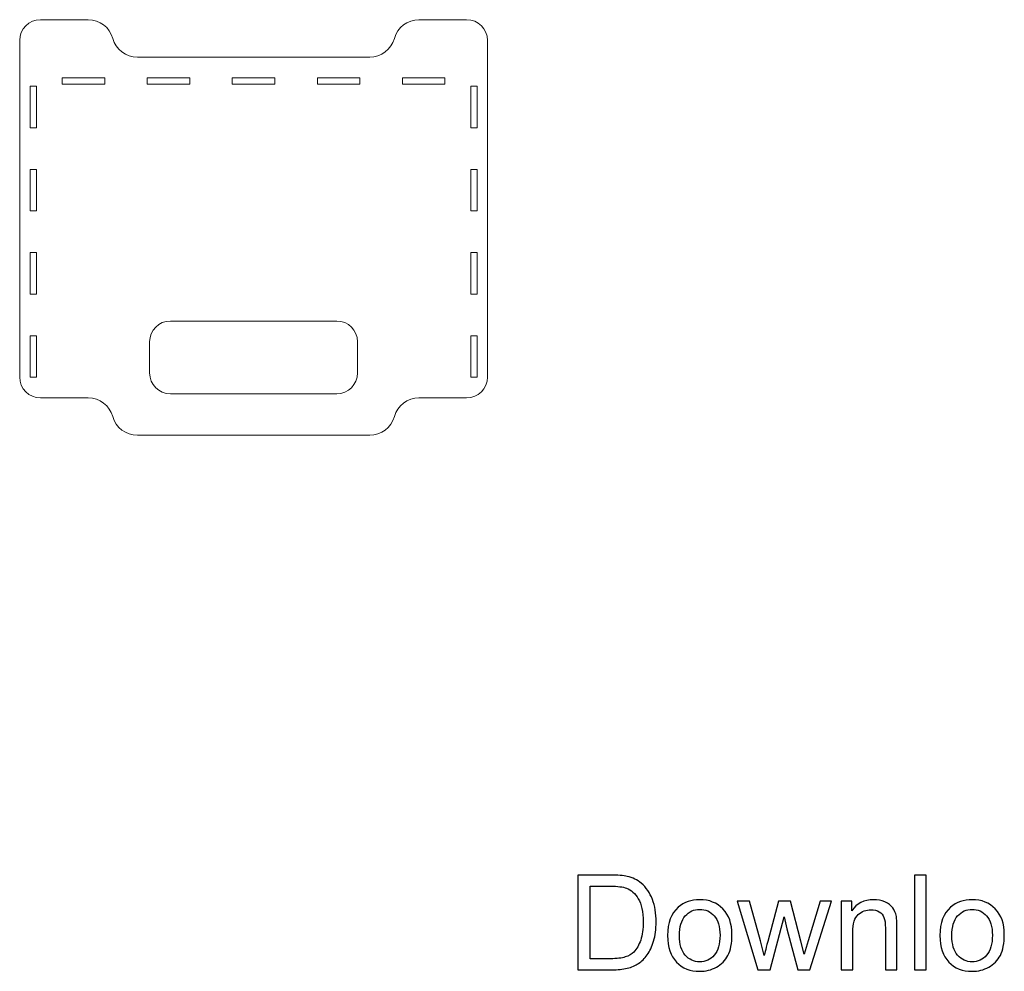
# Model space of a CAD drawing. Header units: millimetres. Extents: x -1209 to 1056, y -773 to 603.
# Tile 1 of 12: x -974 to -501, y -773 to -315. Entities that reach past the tile are written whole.
import ezdxf

# ---------------------------------------------------------------- set-up
doc = ezdxf.new("R2010")
doc.units = ezdxf.units.MM
doc.header["$MEASUREMENT"] = 0
doc.layers.add('Layer 1', color=7, linetype='Continuous')

msp = doc.modelspace()

# ---------------------------------------------------------------- linework, layer by layer
at = {"layer": 'Layer 1', "lineweight": 18}
for points, knots in [([(-805.9386, -515.2657), (-800.4183, -515.2657), (-795.5754, -511.5848), (-794.098, -506.266), (-794.098, -506.266), (-794.098, -506.266), (-794.098, -506.2657), (-794.098, -506.2657), (-794.098, -506.2657), (-792.6202, -500.9468), (-787.7776, -497.2659), (-782.2573, -497.2659), (-782.2573, -497.2659), (-782.2573, -497.2659), (-759.3176, -497.2659), (-759.3176, -497.2659), (-759.3176, -497.2659), (-753.7949, -497.2659), (-749.3178, -492.7888), (-749.3178, -487.2658), (-749.3178, -487.2658), (-749.3178, -487.2658), (-749.3178, -325.266), (-749.3178, -325.266), (-749.3178, -325.266), (-749.3178, -319.7429), (-753.7949, -315.2658), (-759.3176, -315.2658), (-759.3176, -315.2658), (-759.3176, -315.2658), (-782.2573, -315.2658), (-782.2573, -315.2658), (-782.2573, -315.2658), (-787.7776, -315.2658), (-792.6202, -318.947), (-794.098, -324.2658), (-794.098, -324.2658), (-794.098, -324.2658), (-794.098, -324.2658), (-794.098, -324.2658), (-794.098, -324.2658), (-795.5754, -329.585), (-800.4183, -333.2659), (-805.9386, -333.2659), (-805.9386, -333.2659), (-805.9386, -333.2659), (-917.6965, -333.2659), (-917.6965, -333.2659), (-917.6965, -333.2659), (-923.2171, -333.2659), (-928.0597, -329.585), (-929.5375, -324.2658), (-929.5375, -324.2658), (-929.5375, -324.2658), (-929.5375, -324.2658), (-929.5375, -324.2658), (-929.5375, -324.2658), (-931.0149, -318.947), (-935.8579, -315.2658), (-941.3781, -315.2658), (-941.3781, -315.2658), (-941.3781, -315.2658), (-964.3175, -315.2658), (-964.3175, -315.2658), (-964.3175, -315.2658), (-969.8406, -315.2658), (-974.3177, -319.7429), (-974.3177, -325.266), (-974.3177, -325.266), (-974.3177, -325.266), (-974.3177, -487.2658), (-974.3177, -487.2658), (-974.3177, -487.2658), (-974.3177, -492.7888), (-969.8406, -497.2659), (-964.3175, -497.2659), (-964.3175, -497.2659), (-964.3175, -497.2659), (-941.3781, -497.2659), (-941.3781, -497.2659), (-941.3781, -497.2659), (-935.8579, -497.2659), (-931.0149, -500.9468), (-929.5375, -506.2657), (-929.5375, -506.2657), (-929.5375, -506.2657), (-929.5375, -506.266), (-929.5375, -506.266), (-929.5375, -506.266), (-928.0597, -511.5848), (-923.2171, -515.2657), (-917.6965, -515.2657), (-917.6965, -515.2657), (-917.6965, -515.2657), (-805.9386, -515.2657), (-805.9386, -515.2657)], [0, 0, 0, 0, 0.04, 0.04, 0.04, 0.04, 0.08, 0.08, 0.08, 0.08, 0.12, 0.12, 0.12, 0.12, 0.16, 0.16, 0.16, 0.16, 0.2, 0.2, 0.2, 0.2, 0.24, 0.24, 0.24, 0.24, 0.28, 0.28, 0.28, 0.28, 0.32, 0.32, 0.32, 0.32, 0.36, 0.36, 0.36, 0.36, 0.4, 0.4, 0.4, 0.4, 0.44, 0.44, 0.44, 0.44, 0.48, 0.48, 0.48, 0.48, 0.52, 0.52, 0.52, 0.52, 0.56, 0.56, 0.56, 0.56, 0.6, 0.6, 0.6, 0.6, 0.64, 0.64, 0.64, 0.64, 0.68, 0.68, 0.68, 0.68, 0.72, 0.72, 0.72, 0.72, 0.76, 0.76, 0.76, 0.76, 0.8, 0.8, 0.8, 0.8, 0.84, 0.84, 0.84, 0.84, 0.88, 0.88, 0.88, 0.88, 0.92, 0.92, 0.92, 0.92, 1, 1, 1, 1]), ([(-933.4085, -346.3159), (-933.4085, -346.3159), (-953.8629, -346.3159), (-953.8629, -346.3159), (-953.8629, -346.3159), (-953.8629, -346.3159), (-953.8629, -343.2657), (-953.8629, -343.2657), (-953.8629, -343.2657), (-953.8629, -343.2657), (-933.4085, -343.2657), (-933.4085, -343.2657), (-933.4085, -343.2657), (-933.4085, -343.2657), (-933.4085, -346.3159), (-933.4085, -346.3159)], [0, 0, 0, 0, 0.2, 0.2, 0.2, 0.2, 0.4, 0.4, 0.4, 0.4, 0.6, 0.6, 0.6, 0.6, 1, 1, 1, 1]), ([(-892.4993, -346.3159), (-892.4993, -346.3159), (-912.9538, -346.3159), (-912.9538, -346.3159), (-912.9538, -346.3159), (-912.9538, -346.3159), (-912.9538, -343.2657), (-912.9538, -343.2657), (-912.9538, -343.2657), (-912.9538, -343.2657), (-892.4993, -343.2657), (-892.4993, -343.2657), (-892.4993, -343.2657), (-892.4993, -343.2657), (-892.4993, -346.3159), (-892.4993, -346.3159)], [0, 0, 0, 0, 0.2, 0.2, 0.2, 0.2, 0.4, 0.4, 0.4, 0.4, 0.6, 0.6, 0.6, 0.6, 1, 1, 1, 1]), ([(-851.5902, -346.3159), (-851.5902, -346.3159), (-872.0446, -346.3159), (-872.0446, -346.3159), (-872.0446, -346.3159), (-872.0446, -346.3159), (-872.0446, -343.2657), (-872.0446, -343.2657), (-872.0446, -343.2657), (-872.0446, -343.2657), (-851.5902, -343.2657), (-851.5902, -343.2657), (-851.5902, -343.2657), (-851.5902, -343.2657), (-851.5902, -346.3159), (-851.5902, -346.3159)], [0, 0, 0, 0, 0.2, 0.2, 0.2, 0.2, 0.4, 0.4, 0.4, 0.4, 0.6, 0.6, 0.6, 0.6, 1, 1, 1, 1]), ([(-810.6814, -346.3159), (-810.6814, -346.3159), (-831.1358, -346.3159), (-831.1358, -346.3159), (-831.1358, -346.3159), (-831.1358, -346.3159), (-831.1358, -343.2657), (-831.1358, -343.2657), (-831.1358, -343.2657), (-831.1358, -343.2657), (-810.6814, -343.2657), (-810.6814, -343.2657), (-810.6814, -343.2657), (-810.6814, -343.2657), (-810.6814, -346.3159), (-810.6814, -346.3159)], [0, 0, 0, 0, 0.2, 0.2, 0.2, 0.2, 0.4, 0.4, 0.4, 0.4, 0.6, 0.6, 0.6, 0.6, 1, 1, 1, 1]), ([(-769.7722, -346.3159), (-769.7722, -346.3159), (-790.2266, -346.3159), (-790.2266, -346.3159), (-790.2266, -346.3159), (-790.2266, -346.3159), (-790.2266, -343.2657), (-790.2266, -343.2657), (-790.2266, -343.2657), (-790.2266, -343.2657), (-769.7722, -343.2657), (-769.7722, -343.2657), (-769.7722, -343.2657), (-769.7722, -343.2657), (-769.7722, -346.3159), (-769.7722, -346.3159)], [0, 0, 0, 0, 0.2, 0.2, 0.2, 0.2, 0.4, 0.4, 0.4, 0.4, 0.6, 0.6, 0.6, 0.6, 1, 1, 1, 1]), ([(-969.3178, -347.316), (-969.3178, -347.316), (-966.2676, -347.316), (-966.2676, -347.316), (-966.2676, -347.316), (-966.2676, -347.316), (-966.2676, -367.316), (-966.2676, -367.316), (-966.2676, -367.316), (-966.2676, -367.316), (-969.3178, -367.316), (-969.3178, -367.316), (-969.3178, -367.316), (-969.3178, -367.316), (-969.3178, -347.316), (-969.3178, -347.316)], [0, 0, 0, 0, 0.2, 0.2, 0.2, 0.2, 0.4, 0.4, 0.4, 0.4, 0.6, 0.6, 0.6, 0.6, 1, 1, 1, 1]), ([(-757.3675, -347.316), (-757.3675, -347.316), (-754.3173, -347.316), (-754.3173, -347.316), (-754.3173, -347.316), (-754.3173, -347.316), (-754.3173, -367.316), (-754.3173, -367.316), (-754.3173, -367.316), (-754.3173, -367.316), (-757.3675, -367.316), (-757.3675, -367.316), (-757.3675, -367.316), (-757.3675, -367.316), (-757.3675, -347.316), (-757.3675, -347.316)], [0, 0, 0, 0, 0.2, 0.2, 0.2, 0.2, 0.4, 0.4, 0.4, 0.4, 0.6, 0.6, 0.6, 0.6, 1, 1, 1, 1]), ([(-969.3178, -387.316), (-969.3178, -387.316), (-966.2676, -387.316), (-966.2676, -387.316), (-966.2676, -387.316), (-966.2676, -387.316), (-966.2676, -407.3161), (-966.2676, -407.3161), (-966.2676, -407.3161), (-966.2676, -407.3161), (-969.3178, -407.3161), (-969.3178, -407.3161), (-969.3178, -407.3161), (-969.3178, -407.3161), (-969.3178, -387.316), (-969.3178, -387.316)], [0, 0, 0, 0, 0.2, 0.2, 0.2, 0.2, 0.4, 0.4, 0.4, 0.4, 0.6, 0.6, 0.6, 0.6, 1, 1, 1, 1]), ([(-757.3675, -387.316), (-757.3675, -387.316), (-754.3173, -387.316), (-754.3173, -387.316), (-754.3173, -387.316), (-754.3173, -387.316), (-754.3173, -407.3161), (-754.3173, -407.3161), (-754.3173, -407.3161), (-754.3173, -407.3161), (-757.3675, -407.3161), (-757.3675, -407.3161), (-757.3675, -407.3161), (-757.3675, -407.3161), (-757.3675, -387.316), (-757.3675, -387.316)], [0, 0, 0, 0, 0.2, 0.2, 0.2, 0.2, 0.4, 0.4, 0.4, 0.4, 0.6, 0.6, 0.6, 0.6, 1, 1, 1, 1]), ([(-969.3178, -427.3158), (-969.3178, -427.3158), (-966.2676, -427.3158), (-966.2676, -427.3158), (-966.2676, -427.3158), (-966.2676, -427.3158), (-966.2676, -447.3158), (-966.2676, -447.3158), (-966.2676, -447.3158), (-966.2676, -447.3158), (-969.3178, -447.3158), (-969.3178, -447.3158), (-969.3178, -447.3158), (-969.3178, -447.3158), (-969.3178, -427.3158), (-969.3178, -427.3158)], [0, 0, 0, 0, 0.2, 0.2, 0.2, 0.2, 0.4, 0.4, 0.4, 0.4, 0.6, 0.6, 0.6, 0.6, 1, 1, 1, 1]), ([(-757.3675, -427.3158), (-757.3675, -427.3158), (-754.3173, -427.3158), (-754.3173, -427.3158), (-754.3173, -427.3158), (-754.3173, -427.3158), (-754.3173, -447.3158), (-754.3173, -447.3158), (-754.3173, -447.3158), (-754.3173, -447.3158), (-757.3675, -447.3158), (-757.3675, -447.3158), (-757.3675, -447.3158), (-757.3675, -447.3158), (-757.3675, -427.3158), (-757.3675, -427.3158)], [0, 0, 0, 0, 0.2, 0.2, 0.2, 0.2, 0.4, 0.4, 0.4, 0.4, 0.6, 0.6, 0.6, 0.6, 1, 1, 1, 1]), ([(-901.8176, -460.2659), (-901.8176, -460.2659), (-821.8175, -460.2659), (-821.8175, -460.2659), (-821.8175, -460.2659), (-816.2948, -460.2659), (-811.8177, -464.743), (-811.8177, -470.2657), (-811.8177, -470.2657), (-811.8177, -470.2657), (-811.8177, -485.2659), (-811.8177, -485.2659), (-811.8177, -485.2659), (-811.8177, -490.7886), (-816.2948, -495.266), (-821.8175, -495.266), (-821.8175, -495.266), (-821.8175, -495.266), (-901.8176, -495.266), (-901.8176, -495.266), (-901.8176, -495.266), (-907.3404, -495.266), (-911.8175, -490.7886), (-911.8175, -485.2659), (-911.8175, -485.2659), (-911.8175, -485.2659), (-911.8175, -470.2657), (-911.8175, -470.2657), (-911.8175, -470.2657), (-911.8175, -464.743), (-907.3404, -460.2659), (-901.8176, -460.2659)], [0, 0, 0, 0, 0.11111111, 0.11111111, 0.11111111, 0.11111111, 0.22222222, 0.22222222, 0.22222222, 0.22222222, 0.33333333, 0.33333333, 0.33333333, 0.33333333, 0.44444444, 0.44444444, 0.44444444, 0.44444444, 0.55555556, 0.55555556, 0.55555556, 0.55555556, 0.66666667, 0.66666667, 0.66666667, 0.66666667, 0.77777778, 0.77777778, 0.77777778, 0.77777778, 1, 1, 1, 1]), ([(-969.3178, -467.3158), (-969.3178, -467.3158), (-966.2676, -467.3158), (-966.2676, -467.3158), (-966.2676, -467.3158), (-966.2676, -467.3158), (-966.2676, -487.3158), (-966.2676, -487.3158), (-966.2676, -487.3158), (-966.2676, -487.3158), (-969.3178, -487.3158), (-969.3178, -487.3158), (-969.3178, -487.3158), (-969.3178, -487.3158), (-969.3178, -467.3158), (-969.3178, -467.3158)], [0, 0, 0, 0, 0.2, 0.2, 0.2, 0.2, 0.4, 0.4, 0.4, 0.4, 0.6, 0.6, 0.6, 0.6, 1, 1, 1, 1]), ([(-757.3675, -467.3158), (-757.3675, -467.3158), (-754.3173, -467.3158), (-754.3173, -467.3158), (-754.3173, -467.3158), (-754.3173, -467.3158), (-754.3173, -487.3158), (-754.3173, -487.3158), (-754.3173, -487.3158), (-754.3173, -487.3158), (-757.3675, -487.3158), (-757.3675, -487.3158), (-757.3675, -487.3158), (-757.3675, -487.3158), (-757.3675, -467.3158), (-757.3675, -467.3158)], [0, 0, 0, 0, 0.2, 0.2, 0.2, 0.2, 0.4, 0.4, 0.4, 0.4, 0.6, 0.6, 0.6, 0.6, 1, 1, 1, 1])]:
    msp.add_open_spline(points, degree=3, knots=knots, dxfattribs=at)
at = {"layer": 'Layer 1', "color": 250}
for points, knots in [([(-705.8808, -772.4669), (-705.8808, -772.4669), (-705.8808, -726.8543), (-705.8808, -726.8543), (-705.8808, -726.8543), (-705.8808, -726.8543), (-690.167, -726.8543), (-690.167, -726.8543), (-690.167, -726.8543), (-686.6208, -726.8543), (-683.9133, -727.0667), (-682.0447, -727.502), (-682.0447, -727.502), (-679.4328, -728.1072), (-677.2031, -729.2008), (-675.3557, -730.7722), (-675.3557, -730.7722), (-672.9455, -732.8107), (-671.1512, -735.4014), (-669.962, -738.5654), (-669.962, -738.5654), (-668.7622, -741.7294), (-668.1677, -745.3499), (-668.1677, -749.4164), (-668.1677, -749.4164), (-668.1677, -752.8777), (-668.5711, -755.9461), (-669.378, -758.6217), (-669.378, -758.6217), (-670.185, -761.2973), (-671.2255, -763.5164), (-672.489, -765.2683), (-672.489, -765.2683), (-673.7631, -767.0201), (-675.1433, -768.4004), (-676.651, -769.3985), (-676.651, -769.3985), (-678.1481, -770.4071), (-679.9636, -771.1716), (-682.0871, -771.6918), (-682.0871, -771.6918), (-684.2212, -772.2121), (-686.6633, -772.4669), (-689.4238, -772.4669), (-689.4238, -772.4669), (-689.4238, -772.4669), (-705.8808, -772.4669), (-705.8808, -772.4669)], [0, 0, 0, 0, 0.07692308, 0.07692308, 0.07692308, 0.07692308, 0.15384615, 0.15384615, 0.15384615, 0.15384615, 0.23076923, 0.23076923, 0.23076923, 0.23076923, 0.30769231, 0.30769231, 0.30769231, 0.30769231, 0.38461538, 0.38461538, 0.38461538, 0.38461538, 0.46153846, 0.46153846, 0.46153846, 0.46153846, 0.53846154, 0.53846154, 0.53846154, 0.53846154, 0.61538462, 0.61538462, 0.61538462, 0.61538462, 0.69230769, 0.69230769, 0.69230769, 0.69230769, 0.76923077, 0.76923077, 0.76923077, 0.76923077, 0.84615385, 0.84615385, 0.84615385, 0.84615385, 1, 1, 1, 1]), ([(-543.8374, -772.4669), (-543.8374, -772.4669), (-543.8374, -726.8543), (-543.8374, -726.8543), (-543.8374, -726.8543), (-543.8374, -726.8543), (-538.2314, -726.8543), (-538.2314, -726.8543), (-538.2314, -726.8543), (-538.2314, -726.8543), (-538.2314, -772.4669), (-538.2314, -772.4669), (-538.2314, -772.4669), (-538.2314, -772.4669), (-543.8374, -772.4669), (-543.8374, -772.4669)], [0, 0, 0, 0, 0.2, 0.2, 0.2, 0.2, 0.4, 0.4, 0.4, 0.4, 0.6, 0.6, 0.6, 0.6, 1, 1, 1, 1]), ([(-699.8289, -767.1157), (-699.8289, -767.1157), (-690.1033, -767.1157), (-690.1033, -767.1157), (-690.1033, -767.1157), (-687.0986, -767.1157), (-684.7415, -766.8397), (-683.0321, -766.2769), (-683.0321, -766.2769), (-681.3227, -765.7142), (-679.9636, -764.9285), (-678.9444, -763.9092), (-678.9444, -763.9092), (-677.5216, -762.4759), (-676.4068, -760.5435), (-675.6105, -758.1227), (-675.6105, -758.1227), (-674.8142, -755.7019), (-674.4107, -752.7715), (-674.4107, -749.3209), (-674.4107, -749.3209), (-674.4107, -744.543), (-675.1964, -740.8694), (-676.7572, -738.2999), (-676.7572, -738.2999), (-678.3179, -735.7305), (-680.2185, -734.0105), (-682.4587, -733.1399), (-682.4587, -733.1399), (-684.0726, -732.5134), (-686.6739, -732.2055), (-690.2626, -732.2055), (-690.2626, -732.2055), (-690.2626, -732.2055), (-699.8289, -732.2055), (-699.8289, -732.2055), (-699.8289, -732.2055), (-699.8289, -732.2055), (-699.8289, -767.1157), (-699.8289, -767.1157)], [0, 0, 0, 0, 0.09090909, 0.09090909, 0.09090909, 0.09090909, 0.18181818, 0.18181818, 0.18181818, 0.18181818, 0.27272727, 0.27272727, 0.27272727, 0.27272727, 0.36363636, 0.36363636, 0.36363636, 0.36363636, 0.45454545, 0.45454545, 0.45454545, 0.45454545, 0.54545455, 0.54545455, 0.54545455, 0.54545455, 0.63636364, 0.63636364, 0.63636364, 0.63636364, 0.72727273, 0.72727273, 0.72727273, 0.72727273, 0.81818182, 0.81818182, 0.81818182, 0.81818182, 1, 1, 1, 1]), ([(-662.6784, -755.9355), (-662.6784, -749.8305), (-660.9797, -745.3075), (-657.5715, -742.3664), (-657.5715, -742.3664), (-654.7366, -739.9244), (-651.2647, -738.7034), (-647.177, -738.7034), (-647.177, -738.7034), (-642.6433, -738.7034), (-638.9272, -740.1899), (-636.0393, -743.1627), (-636.0393, -743.1627), (-633.1619, -746.125), (-631.718, -750.234), (-631.718, -755.4684), (-631.718, -755.4684), (-631.718, -759.7153), (-632.355, -763.0492), (-633.6291, -765.4806), (-633.6291, -765.4806), (-634.9032, -767.912), (-636.7613, -769.8019), (-639.2033, -771.1503), (-639.2033, -771.1503), (-641.6347, -772.4988), (-644.2996, -773.1677), (-647.177, -773.1677), (-647.177, -773.1677), (-651.8062, -773.1677), (-655.5435, -771.6918), (-658.3996, -768.7296), (-658.3996, -768.7296), (-661.2557, -765.7673), (-662.6784, -761.4991), (-662.6784, -755.9355)], [0, 0, 0, 0, 0.1, 0.1, 0.1, 0.1, 0.2, 0.2, 0.2, 0.2, 0.3, 0.3, 0.3, 0.3, 0.4, 0.4, 0.4, 0.4, 0.5, 0.5, 0.5, 0.5, 0.6, 0.6, 0.6, 0.6, 0.7, 0.7, 0.7, 0.7, 0.8, 0.8, 0.8, 0.8, 1, 1, 1, 1]), ([(-579.1404, -772.4669), (-579.1404, -772.4669), (-579.1404, -739.4042), (-579.1404, -739.4042), (-579.1404, -739.4042), (-579.1404, -739.4042), (-574.1077, -739.4042), (-574.1077, -739.4042), (-574.1077, -739.4042), (-574.1077, -739.4042), (-574.1077, -744.0971), (-574.1077, -744.0971), (-574.1077, -744.0971), (-571.6869, -740.4978), (-568.1832, -738.7034), (-563.6071, -738.7034), (-563.6071, -738.7034), (-561.611, -738.7034), (-559.7848, -739.0644), (-558.1178, -739.7758), (-558.1178, -739.7758), (-556.4509, -740.4871), (-555.198, -741.4321), (-554.3699, -742.5894), (-554.3699, -742.5894), (-553.5417, -743.7467), (-552.9578, -745.127), (-552.6286, -746.7196), (-552.6286, -746.7196), (-552.4269, -747.7601), (-552.3207, -749.5757), (-552.3207, -752.1663), (-552.3207, -752.1663), (-552.3207, -752.1663), (-552.3207, -772.4669), (-552.3207, -772.4669), (-552.3207, -772.4669), (-552.3207, -772.4669), (-557.9267, -772.4669), (-557.9267, -772.4669), (-557.9267, -772.4669), (-557.9267, -772.4669), (-557.9267, -752.3787), (-557.9267, -752.3787), (-557.9267, -752.3787), (-557.9267, -750.0959), (-558.1391, -748.3865), (-558.5744, -747.2611), (-558.5744, -747.2611), (-559.0097, -746.1356), (-559.7848, -745.2331), (-560.889, -744.5536), (-560.889, -744.5536), (-561.9932, -743.8847), (-563.2992, -743.545), (-564.7856, -743.545), (-564.7856, -743.545), (-567.1639, -743.545), (-569.2131, -744.2988), (-570.9437, -745.8171), (-570.9437, -745.8171), (-572.6744, -747.3248), (-573.5344, -750.2021), (-573.5344, -754.4279), (-573.5344, -754.4279), (-573.5344, -754.4279), (-573.5344, -772.4669), (-573.5344, -772.4669), (-573.5344, -772.4669), (-573.5344, -772.4669), (-579.1404, -772.4669), (-579.1404, -772.4669)], [0, 0, 0, 0, 0.05263158, 0.05263158, 0.05263158, 0.05263158, 0.10526316, 0.10526316, 0.10526316, 0.10526316, 0.15789474, 0.15789474, 0.15789474, 0.15789474, 0.21052632, 0.21052632, 0.21052632, 0.21052632, 0.26315789, 0.26315789, 0.26315789, 0.26315789, 0.31578947, 0.31578947, 0.31578947, 0.31578947, 0.36842105, 0.36842105, 0.36842105, 0.36842105, 0.42105263, 0.42105263, 0.42105263, 0.42105263, 0.47368421, 0.47368421, 0.47368421, 0.47368421, 0.52631579, 0.52631579, 0.52631579, 0.52631579, 0.57894737, 0.57894737, 0.57894737, 0.57894737, 0.63157895, 0.63157895, 0.63157895, 0.63157895, 0.68421053, 0.68421053, 0.68421053, 0.68421053, 0.73684211, 0.73684211, 0.73684211, 0.73684211, 0.78947368, 0.78947368, 0.78947368, 0.78947368, 0.84210526, 0.84210526, 0.84210526, 0.84210526, 0.89473684, 0.89473684, 0.89473684, 0.89473684, 1, 1, 1, 1]), ([(-531.6591, -755.9355), (-531.6591, -749.8305), (-529.9604, -745.3075), (-526.5522, -742.3664), (-526.5522, -742.3664), (-523.7173, -739.9244), (-520.2454, -738.7034), (-516.1577, -738.7034), (-516.1577, -738.7034), (-511.624, -738.7034), (-507.9079, -740.1899), (-505.02, -743.1627), (-505.02, -743.1627), (-502.1426, -746.125), (-500.6987, -750.234), (-500.6987, -755.4684), (-500.6987, -755.4684), (-500.6987, -759.7153), (-501.3357, -763.0492), (-502.6098, -765.4806), (-502.6098, -765.4806), (-503.8839, -767.912), (-505.742, -769.8019), (-508.184, -771.1503), (-508.184, -771.1503), (-510.6154, -772.4988), (-513.2803, -773.1677), (-516.1577, -773.1677), (-516.1577, -773.1677), (-520.7869, -773.1677), (-524.5242, -771.6918), (-527.3803, -768.7296), (-527.3803, -768.7296), (-530.2364, -765.7673), (-531.6591, -761.4991), (-531.6591, -755.9355)], [0, 0, 0, 0, 0.1, 0.1, 0.1, 0.1, 0.2, 0.2, 0.2, 0.2, 0.3, 0.3, 0.3, 0.3, 0.4, 0.4, 0.4, 0.4, 0.5, 0.5, 0.5, 0.5, 0.6, 0.6, 0.6, 0.6, 0.7, 0.7, 0.7, 0.7, 0.8, 0.8, 0.8, 0.8, 1, 1, 1, 1]), ([(-656.945, -755.9461), (-656.945, -760.1719), (-656.0213, -763.3359), (-654.1739, -765.4275), (-654.1739, -765.4275), (-652.3158, -767.5298), (-649.9906, -768.5809), (-647.177, -768.5809), (-647.177, -768.5809), (-644.3952, -768.5809), (-642.0806, -767.5298), (-640.2225, -765.4169), (-640.2225, -765.4169), (-638.3751, -763.304), (-637.4514, -760.087), (-637.4514, -755.7657), (-637.4514, -755.7657), (-637.4514, -751.6886), (-638.3857, -748.5989), (-640.2438, -746.5072), (-640.2438, -746.5072), (-642.1018, -744.405), (-644.4164, -743.3539), (-647.177, -743.3539), (-647.177, -743.3539), (-649.9906, -743.3539), (-652.3158, -744.3944), (-654.1739, -746.486), (-654.1739, -746.486), (-656.0213, -748.5776), (-656.945, -751.731), (-656.945, -755.9461)], [0, 0, 0, 0, 0.11111111, 0.11111111, 0.11111111, 0.11111111, 0.22222222, 0.22222222, 0.22222222, 0.22222222, 0.33333333, 0.33333333, 0.33333333, 0.33333333, 0.44444444, 0.44444444, 0.44444444, 0.44444444, 0.55555556, 0.55555556, 0.55555556, 0.55555556, 0.66666667, 0.66666667, 0.66666667, 0.66666667, 0.77777778, 0.77777778, 0.77777778, 0.77777778, 1, 1, 1, 1]), ([(-619.2, -772.4669), (-619.2, -772.4669), (-629.191, -739.4042), (-629.191, -739.4042), (-629.191, -739.4042), (-629.191, -739.4042), (-623.3302, -739.4042), (-623.3302, -739.4042), (-623.3302, -739.4042), (-623.3302, -739.4042), (-618.0533, -758.4837), (-618.0533, -758.4837), (-618.0533, -758.4837), (-618.0533, -758.4837), (-616.1847, -765.5868), (-616.1847, -765.5868), (-616.1847, -765.5868), (-616.1103, -765.2364), (-615.537, -762.9643), (-614.4753, -758.7704), (-614.4753, -758.7704), (-614.4753, -758.7704), (-609.2409, -739.4042), (-609.2409, -739.4042), (-609.2409, -739.4042), (-609.2409, -739.4042), (-603.4968, -739.4042), (-603.4968, -739.4042), (-603.4968, -739.4042), (-603.4968, -739.4042), (-598.5172, -758.6005), (-598.5172, -758.6005), (-598.5172, -758.6005), (-598.5172, -758.6005), (-596.8928, -764.8967), (-596.8928, -764.8967), (-596.8928, -764.8967), (-596.8928, -764.8967), (-594.9922, -758.5156), (-594.9922, -758.5156), (-594.9922, -758.5156), (-594.9922, -758.5156), (-589.28, -739.4042), (-589.28, -739.4042), (-589.28, -739.4042), (-589.28, -739.4042), (-583.8333, -739.4042), (-583.8333, -739.4042), (-583.8333, -739.4042), (-583.8333, -739.4042), (-594.2065, -772.4669), (-594.2065, -772.4669), (-594.2065, -772.4669), (-594.2065, -772.4669), (-600.0037, -772.4669), (-600.0037, -772.4669), (-600.0037, -772.4669), (-600.0037, -772.4669), (-605.2487, -752.6866), (-605.2487, -752.6866), (-605.2487, -752.6866), (-605.2487, -752.6866), (-606.5759, -747.0275), (-606.5759, -747.0275), (-606.5759, -747.0275), (-606.5759, -747.0275), (-613.2649, -772.4669), (-613.2649, -772.4669), (-613.2649, -772.4669), (-613.2649, -772.4669), (-619.2, -772.4669), (-619.2, -772.4669)], [0, 0, 0, 0, 0.05263158, 0.05263158, 0.05263158, 0.05263158, 0.10526316, 0.10526316, 0.10526316, 0.10526316, 0.15789474, 0.15789474, 0.15789474, 0.15789474, 0.21052632, 0.21052632, 0.21052632, 0.21052632, 0.26315789, 0.26315789, 0.26315789, 0.26315789, 0.31578947, 0.31578947, 0.31578947, 0.31578947, 0.36842105, 0.36842105, 0.36842105, 0.36842105, 0.42105263, 0.42105263, 0.42105263, 0.42105263, 0.47368421, 0.47368421, 0.47368421, 0.47368421, 0.52631579, 0.52631579, 0.52631579, 0.52631579, 0.57894737, 0.57894737, 0.57894737, 0.57894737, 0.63157895, 0.63157895, 0.63157895, 0.63157895, 0.68421053, 0.68421053, 0.68421053, 0.68421053, 0.73684211, 0.73684211, 0.73684211, 0.73684211, 0.78947368, 0.78947368, 0.78947368, 0.78947368, 0.84210526, 0.84210526, 0.84210526, 0.84210526, 0.89473684, 0.89473684, 0.89473684, 0.89473684, 1, 1, 1, 1]), ([(-525.9257, -755.9461), (-525.9257, -760.1719), (-525.002, -763.3359), (-523.1546, -765.4275), (-523.1546, -765.4275), (-521.2965, -767.5298), (-518.9713, -768.5809), (-516.1577, -768.5809), (-516.1577, -768.5809), (-513.3759, -768.5809), (-511.0613, -767.5298), (-509.2032, -765.4169), (-509.2032, -765.4169), (-507.3558, -763.304), (-506.4321, -760.087), (-506.4321, -755.7657), (-506.4321, -755.7657), (-506.4321, -751.6886), (-507.3664, -748.5989), (-509.2245, -746.5072), (-509.2245, -746.5072), (-511.0825, -744.405), (-513.3971, -743.3539), (-516.1577, -743.3539), (-516.1577, -743.3539), (-518.9713, -743.3539), (-521.2965, -744.3944), (-523.1546, -746.486), (-523.1546, -746.486), (-525.002, -748.5776), (-525.9257, -751.731), (-525.9257, -755.9461)], [0, 0, 0, 0, 0.11111111, 0.11111111, 0.11111111, 0.11111111, 0.22222222, 0.22222222, 0.22222222, 0.22222222, 0.33333333, 0.33333333, 0.33333333, 0.33333333, 0.44444444, 0.44444444, 0.44444444, 0.44444444, 0.55555556, 0.55555556, 0.55555556, 0.55555556, 0.66666667, 0.66666667, 0.66666667, 0.66666667, 0.77777778, 0.77777778, 0.77777778, 0.77777778, 1, 1, 1, 1])]:
    msp.add_open_spline(points, degree=3, knots=knots, dxfattribs=at)

doc.saveas('drawing.dxf')
